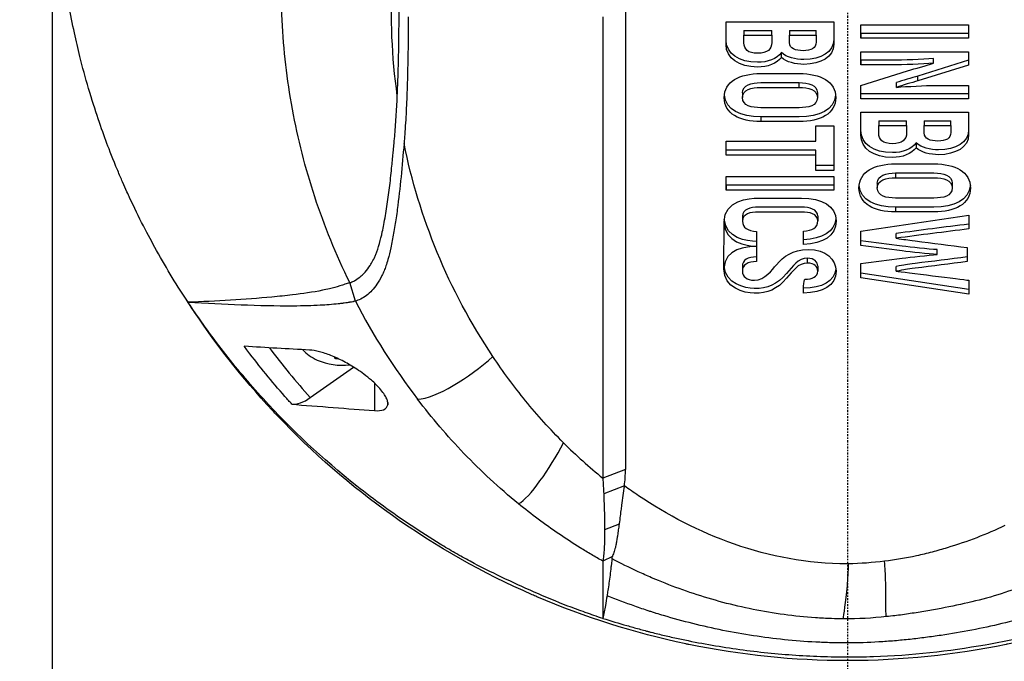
# Model space of a CAD drawing. Header units: millimetres. Extents: x 0 to 4378, y 0 to 2376.
# Tile 162 of 224: x 2192 to 2265, y 1208 to 1256. Entities that reach past the tile are written whole.
import ezdxf

# ---------------------------------------------------------------- set-up
doc = ezdxf.new("R2010")
doc.units = ezdxf.units.MM
doc.header["$LTSCALE"] = 0.2
doc.linetypes.add('CENTER2', pattern=[1.125, 0.75, -0.125, 0.125, -0.125])
doc.layers.add('02_Center Line', color=1, linetype='CENTER2')
doc.styles.add('Rainbow-5.0 Style', font='malgunsl.ttf')
doc.dimstyles.new('Rainbow-5.0 Style', dxfattribs={"dimtxt": 4, "dimasz": 2.5, "dimexe": 1, "dimexo": 1, "dimgap": 1, "dimtad": 1, "dimdsep": 46, "dimtxsty": 'Rainbow-5.0 Style', "dimcen": 0, "dimclrd": 251, "dimclre": 251, "dimclrt": 7, "dimazin": 3, "dimtp": 0.1, "dimtm": 0.1, "dimtfac": 0.61, "dimtmove": 0, "dimatfit": 3, "dimfxl": 1, "dimlwd": -1, "dimlwe": -1, "dimarcsym": 1})

# ---------------------------------------------------------------- blocks, each defined once
blk = doc.blocks.new('Blk$A01R1-4W24F')
for p, q in [((-59, 683.9), (-59, 535.5)), ((-18.145, 596.109), (-18.145, 561.895)), ((-9.002, 595.738), (-1.001, 595.738)), ((0.999, 594.524), (0.999, 595.518)), ((0.999, 595.518), (8.999, 595.518)), ((8.999, 595.518), (8.999, 594.524)), ((-7.676, 595.098), (-7.676, 594.744)), ((-7.676, 595.098), (-5.607, 595.098)), ((-7.676, 594.744), (-5.607, 594.744)), ((-5.607, 594.744), (-5.607, 595.098)), ((-4.293, 595.098), (-4.293, 594.744)), ((-4.293, 595.098), (-2.327, 595.098)), ((-4.293, 594.744), (-2.327, 594.744)), ((-2.327, 594.744), (-2.327, 595.098)), ((8.999, 594.878), (0.999, 594.878)), ((0.999, 594.878), (0.999, 594.524)), ((-5.607, 594.548), (-5.607, 594.195)), ((-2.327, 594.589), (-2.327, 594.235)), ((8.999, 594.524), (0.999, 594.524)), ((-4.898, 593.103), (-4.898, 593.457)), ((0.999, 592.544), (0.999, 593.522)), ((0.999, 593.522), (8.999, 593.522)), ((8.999, 593.522), (8.999, 592.536)), ((0.999, 592.898), (0.999, 592.544)), ((8.999, 592.89), (5.239, 591.71)), ((6.393, 592.665), (6.393, 593.019)), ((0.999, 591.025), (4.473, 592.116)), ((8.999, 592.536), (5.239, 591.356)), ((-3.573, 590.878), (-3.573, 591.231)), ((3.639, 590.879), (3.639, 591.233)), ((5.239, 591.356), (5.239, 591.71)), ((-41.464, 590.993), (-41.464, 590.992)), ((-41.459, 590.96), (-41.459, 590.96)), ((-7.779, 590.472), (-7.779, 590.118)), ((-2.224, 590.472), (-2.224, 590.118)), ((0.999, 590.039), (0.999, 591.025)), ((8.999, 590.392), (0.999, 590.392)), ((0.999, 590.039), (0.999, 590.392)), ((8.999, 591.017), (8.999, 590.039)), ((8.999, 590.039), (0.999, 590.039)), ((0.999, 589.037), (8.999, 589.036)), ((-6.43, 588.693), (-6.43, 588.34)), ((2.325, 588.396), (2.325, 588.042)), ((2.325, 588.396), (4.393, 588.396)), ((4.393, 588.042), (4.393, 588.396)), ((5.708, 588.396), (5.708, 588.042)), ((5.708, 588.396), (7.673, 588.396)), ((7.673, 588.042), (7.673, 588.396)), ((-2.338, 588.019), (-1.001, 588.019)), ((-2.338, 586.879), (-2.338, 588.019)), ((-1.001, 588.019), (-1.001, 584.721)), ((2.325, 588.042), (4.393, 588.042)), ((4.393, 587.846), (4.393, 587.493)), ((5.708, 588.042), (7.673, 588.042)), ((7.673, 587.887), (7.673, 587.533)), ((-9.002, 586.879), (-2.338, 586.879)), ((-9.002, 585.861), (-9.002, 586.879)), ((-2.338, 586.879), (-2.338, 587.233)), ((5.102, 586.755), (5.102, 586.402)), ((-2.338, 586.214), (-9.002, 586.214)), ((-9.002, 585.861), (-9.002, 586.214)), ((-2.338, 585.861), (-2.338, 586.214)), ((-2.338, 585.861), (-9.002, 585.861)), ((-2.338, 584.721), (-2.338, 585.861)), ((-1.001, 585.075), (-2.338, 585.075)), ((-2.338, 584.721), (-2.338, 585.075)), ((-1.001, 584.721), (-2.338, 584.721)), ((3.57, 584.53), (3.57, 584.176)), ((-9.002, 584.259), (-1.001, 584.259)), ((-9.002, 583.265), (-9.002, 584.259)), ((-1.001, 584.259), (-1.001, 583.265)), ((-1.001, 583.618), (-9.002, 583.618)), ((-9.002, 583.618), (-9.002, 583.265)), ((-1.001, 583.265), (-9.002, 583.265)), ((2.222, 583.77), (2.222, 583.417)), ((7.776, 583.77), (7.776, 583.417)), ((3.57, 581.992), (3.57, 581.639)), ((-9.161, 577.433), (-9.139, 580.904)), ((-7.779, 581.316), (-7.779, 580.962)), ((-2.201, 581.324), (-2.201, 580.97)), ((0.992, 580.201), (9.006, 581.409)), ((9.006, 581.409), (9.006, 580.381)), ((-6.739, 580.194), (-6.739, 579.083)), ((-3.264, 579.223), (-3.264, 580.217)), ((0.992, 579.14), (0.992, 580.201)), ((-3.264, 579.223), (-3.264, 579.576)), ((0.992, 579.14), (0.992, 579.494)), ((3.623, 579.685), (3.623, 580.038)), ((-6.739, 579.083), (-6.739, 579.068)), ((-6.739, 579.068), (-6.739, 577.95)), ((6.67, 578.487), (6.67, 578.841)), ((8.891, 578.997), (8.891, 577.953)), ((-2.956, 577.845), (-2.956, 578.198)), ((-7.79, 577.6), (-7.79, 577.247)), ((-2.201, 577.608), (-2.201, 577.255)), ((0.992, 576.75), (0.992, 577.81)), ((3.623, 577.233), (3.623, 577.587)), ((9.006, 575.895), (0.992, 577.103)), ((0.992, 576.75), (0.992, 577.103)), ((9.006, 575.541), (0.992, 576.75)), ((9.006, 576.569), (9.006, 575.541)), ((-36.509, 575.019), (-36.916, 576.394)), ((-48.916, 574.917), (-48.924, 574.939)), ((-39.853, 567.866), (-36.648, 570.133)), ((-35.096, 568.952), (-35.096, 566.901)), ((-34.105, 567.502), (-34.105, 567.337)), ((-16.474, 562.533), (-18.145, 561.895)), ((-16.549, 561.322), (-18.084, 560.729)), ((-32.995, 558.582), (-32.995, 558.582)), ((-16.939, 558.483), (-18.014, 558.05)), ((-17.436, 556.074), (-18.148, 555.741)), ((-25.896, 554.415), (-25.896, 554.415)), ((-17.763, 553.615), (-17.763, 553.615)), ((-13.763, 550), (-13.757, 550))]:
    blk.add_line(p, q)
for centre, radius, start, end in [((-37.5, 574.783), 4.52, 246.00135, 277.30956), ((0, 609.7), 59, 252.45191, 252.45206)]:
    blk.add_arc(centre, radius, start, end)
for centre, major_axis, ratio, start_param, end_param in [((24.582, 558.395), (33.547, -19.792), 0.183957, 3.24645, 3.249702), ((28.277, 605.003), (67.387, 24), 0.819109, 3.252927, 3.398786), ((-19.389, 589.073), (-24.656, 32.289), 0.721475, 1.562316, 1.680182), ((-37.5, 572.718), (3.45, 0), 0.707107, 3.704223, 4.150483), ((-37.859, 574.817), (-0.432, -4.484), 0.095467, 0.462297, 0.502333), ((-37.696, 573.767), (4.203, -0.81), 0.700633, 4.761803, 4.829169), ((-39.849, 569.997), (-1.8, -2.473), 0.494925, 0.295552, 0.971451), ((169.397, 844.179), (184.404, 284.56), 0.329505, 3.072186, 3.106934), ((-28.126, 562.67), (11.636, -0.777), 0.815749, 6.222816, 6.350482), ((-7.503, 637.632), (-10.364, 81.92), 0.526516, 3.075729, 3.077525)]:
    blk.add_ellipse(centre, major_axis=major_axis, ratio=ratio, start_param=start_param, end_param=end_param)
for points, knots in [([(-48.924, 574.939), (-49.7, 576.11), (-50.489, 577.39), (-51.266, 578.783), (-51.892, 579.906), (-52.574, 581.214), (-53.269, 582.717), (-53.351, 582.895), (-53.529, 583.278), (-53.786, 583.87), (-53.893, 584.115), (-54.014, 584.395), (-54.146, 584.712), (-54.49, 585.536), (-54.749, 586.208), (-54.942, 586.724), (-55.339, 587.783), (-55.814, 589.137), (-56.302, 590.794), (-56.537, 591.591), (-56.752, 592.387), (-56.95, 593.179), (-57.094, 593.758), (-57.229, 594.336), (-57.354, 594.912), (-57.654, 596.291), (-57.902, 597.676), (-58.101, 599.065), (-58.173, 599.566), (-58.251, 600.162), (-58.329, 600.851), (-58.421, 601.668), (-58.474, 602.284), (-58.507, 602.697), (-58.528, 602.958), (-58.541, 603.139), (-58.549, 603.238), (-58.599, 603.935), (-58.636, 604.632), (-58.661, 605.33), (-58.695, 606.266), (-58.699, 606.964), (-58.699, 607.422), (-58.699, 607.444), (-58.699, 607.466), (-58.699, 607.488), (-58.698, 608.859), (-58.65, 610.221), (-58.553, 611.604), (-58.537, 611.831), (-58.519, 612.055), (-58.501, 612.276), (-58.395, 613.565), (-58.256, 614.738), (-58.108, 615.773), (-58.068, 616.047), (-58, 616.514), (-57.89, 617.17), (-57.855, 617.377), (-57.816, 617.603), (-57.772, 617.848), (-57.616, 618.712), (-57.473, 619.401), (-57.36, 619.916), (-57.029, 621.44), (-56.667, 622.808), (-56.308, 624.027), (-56.09, 624.764), (-55.843, 625.552), (-55.558, 626.392), (-55.372, 626.94), (-55.17, 627.508), (-54.949, 628.098), (-54.696, 628.774), (-54.431, 629.446), (-54.153, 630.114), (-53.874, 630.783), (-53.582, 631.449), (-53.276, 632.113), (-53.091, 632.514), (-52.909, 632.899), (-52.729, 633.265), (-52.205, 634.341), (-51.712, 635.268), (-51.275, 636.051), (-50.584, 637.291), (-49.809, 638.574), (-48.936, 639.894)], [-1, -1, -1, -1, -0.9375, -0.9375, -0.9375, -0.875, -0.875, -0.875, -0.8528979, -0.8528979, -0.8528979, -0.84375, -0.84375, -0.84375, -0.8125, -0.8125, -0.8125, -0.75, -0.75, -0.75, -0.7138981, -0.7138981, -0.7138981, -0.6875, -0.6875, -0.6875, -0.625, -0.625, -0.625, -0.5982143, -0.5982143, -0.5982143, -0.5763525, -0.5763525, -0.5763525, -0.5625, -0.5625, -0.5625, -0.53125, -0.53125, -0.53125, -0.5, -0.5, -0.5, -0.4990096, -0.4990096, -0.4990096, -0.4375, -0.4375, -0.4375, -0.4283694, -0.4283694, -0.4283694, -0.375, -0.375, -0.375, -0.3512462, -0.3512462, -0.3512462, -0.34375, -0.34375, -0.34375, -0.3125, -0.3125, -0.3125, -0.25, -0.25, -0.25, -0.2121786, -0.2121786, -0.2121786, -0.1875, -0.1875, -0.1875, -0.15625, -0.15625, -0.15625, -0.125, -0.125, -0.125, -0.1091039, -0.1091039, -0.1091039, -0.0625, -0.0625, -0.0625, 0, 0, 0, 0]), ([(-36.916, 576.394), (-37.945, 578.477), (-38.81, 580.601), (-39.518, 582.75), (-40.226, 584.899), (-40.777, 587.074), (-41.178, 589.263), (-41.579, 591.452), (-41.831, 593.653), (-41.94, 595.86), (-41.994, 596.964), (-42.014, 598.06), (-41.997, 599.169), (-41.981, 600.277), (-41.929, 601.396), (-41.845, 602.477), (-41.762, 603.557), (-41.647, 604.599), (-41.499, 605.645), (-41.217, 607.638), (-40.812, 609.646), (-40.28, 611.624), (-39.874, 613.132), (-39.393, 614.632), (-38.835, 616.117), (-38.277, 617.602), (-37.641, 619.072), (-36.925, 620.523)], [0, 0, 0, 0, 0.1448174, 0.1448174, 0.1448174, 0.2896349, 0.2896349, 0.2896349, 0.4344523, 0.4344523, 0.4344523, 0.506861, 0.506861, 0.506861, 0.5792697, 0.5792697, 0.5792697, 0.6516784, 0.6516784, 0.6516784, 0.7896349, 0.7896349, 0.7896349, 0.8948175, 0.8948175, 0.8948175, 1, 1, 1, 1]), ([(-33.397, 590.241), (-33.799, 593.145), (-33.921, 596.068), (-33.786, 598.976), (-33.715, 600.505), (-33.571, 602.035), (-33.349, 603.56)], [0, 0, 0, 0, 0.6554797, 0.6554797, 0.6554797, 0.9999911, 0.9999911, 0.9999911, 0.9999911]), ([(-33.397, 590.241), (-33.385, 590.512), (-33.374, 590.782), (-33.355, 591.304), (-33.345, 591.577), (-33.32, 592.406), (-33.306, 592.947), (-33.275, 594.57), (-33.265, 595.653), (-33.265, 596.735)], [0.000001, 0.000001, 0.000001, 0.000001, 0.1148104, 0.1148104, 0.2214345, 0.2214345, 0.4221153, 0.4221153, 0.823475, 0.823475, 0.823475, 0.823475]), ([(-16.474, 596.755), (-16.474, 591.051), (-16.474, 585.348), (-16.474, 573.941), (-16.474, 568.237), (-16.474, 562.533)], [0.000001, 0.000001, 0.000001, 0.000001, 2.419796, 2.419796, 4.839592, 4.839592, 4.839592, 4.839592]), ([(-32.586, 596.108), (-32.587, 594.541), (-32.606, 592.974), (-32.663, 591.015), (-32.676, 590.624), (-32.716, 589.6), (-32.742, 589.052), (-32.792, 588.176), (-32.81, 587.883), (-32.841, 587.433), (-32.852, 587.289), (-32.873, 587.002), (-32.884, 586.856), (-32.897, 586.709)], [-1.142804, -1.142804, -1.142804, -1.142804, -0.592912, -0.592912, -0.45543, -0.45543, -0.23364, -0.23364, -0.121763, -0.121763, -0.062324, -0.062324, -0.00003, -0.00003, -0.00003, -0.00003]), ([(-4.898, 593.457), (-5.237, 592.978), (-5.929, 592.738), (-6.659, 592.738), (-8.061, 592.738), (-9.002, 593.39), (-9.002, 594.387), (-9.002, 594.837), (-9.002, 595.288), (-9.002, 595.738)], [0, 0, 0, 0, 0.2565884, 0.2565884, 0.2565884, 0.7259063, 0.7259063, 0.7259063, 0.9431712, 0.9431712, 0.9431712, 0.9431712]), ([(-4.898, 593.103), (-5.237, 592.625), (-5.929, 592.384), (-6.659, 592.384), (-8.061, 592.384), (-9.002, 593.036), (-9.002, 594.033), (-9.002, 594.601), (-9.002, 595.17), (-9.002, 595.738)], [0, 0, 0, 0, 0.256588, 0.256588, 0.256588, 0.725906, 0.725906, 0.725906, 1, 1, 1, 1]), ([(-1.001, 595.738), (-1.001, 595.304), (-1.001, 594.869), (-1.001, 594.435), (-1.001, 593.491), (-1.964, 592.94), (-3.23, 592.94), (-3.842, 592.94), (-4.508, 593.101), (-4.898, 593.457)], [0.0614547, 0.0614547, 0.0614547, 0.0614547, 0.2879923, 0.2879923, 0.2879923, 0.7599082, 0.7599082, 0.7599082, 1, 1, 1, 1]), ([(-1.001, 595.738), (-1.001, 595.186), (-1.001, 594.634), (-1.001, 594.081), (-1.001, 593.138), (-1.964, 592.586), (-3.23, 592.586), (-3.842, 592.586), (-4.508, 592.747), (-4.898, 593.103)], [0, 0, 0, 0, 0.287992, 0.287992, 0.287992, 0.759908, 0.759908, 0.759908, 1, 1, 1, 1]), ([(-5.607, 594.744), (-5.607, 594.561), (-5.607, 594.378), (-5.607, 594.195), (-5.607, 593.714), (-5.935, 593.403), (-6.659, 593.403), (-7.388, 593.403), (-7.676, 593.713), (-7.676, 594.187), (-7.676, 594.372), (-7.676, 594.558), (-7.676, 594.744)], [-1, -1, -1, -1, -0.857197, -0.857197, -0.857197, -0.498445, -0.498445, -0.498445, -0.144903, -0.144903, -0.144903, 0, 0, 0, 0]), ([(-2.327, 594.744), (-2.327, 594.574), (-2.327, 594.405), (-2.327, 594.235), (-2.327, 593.778), (-2.679, 593.596), (-3.287, 593.596), (-3.84, 593.596), (-4.293, 593.744), (-4.293, 594.203), (-4.293, 594.383), (-4.293, 594.564), (-4.293, 594.744)], [-1, -1, -1, -1, -0.85237, -0.85237, -0.85237, -0.505774, -0.505774, -0.505774, -0.157036, -0.157036, -0.157036, 0, 0, 0, 0]), ([(6.393, 593.019), (5.526, 592.949), (4.169, 592.898), (3.296, 592.898), (2.53, 592.898), (1.765, 592.898), (0.999, 592.898)], [0, 0, 0, 0, 0.574741, 0.574741, 0.574741, 1, 1, 1, 1]), ([(6.393, 592.665), (5.526, 592.595), (4.169, 592.544), (3.296, 592.544), (2.53, 592.544), (1.765, 592.544), (0.999, 592.544)], [0, 0, 0, 0, 0.574741, 0.574741, 0.574741, 1, 1, 1, 1]), ([(-6.43, 588.34), (-7.997, 588.34), (-9.139, 588.924), (-9.139, 591.314), (-8.007, 591.904), (-6.43, 591.904), (-5.478, 591.904), (-4.525, 591.904), (-3.573, 591.904)], [0, 0, 0, 0, 0.382465, 0.382465, 0.765737, 0.765737, 0.765737, 1, 1, 1, 1]), ([(-3.573, 591.904), (-1.995, 591.904), (-0.864, 591.314), (-0.864, 588.924), (-2.005, 588.34), (-3.573, 588.34), (-4.525, 588.34), (-5.478, 588.34), (-6.43, 588.34)], [0, 0, 0, 0, 0.383273, 0.383273, 0.76574, 0.76574, 0.76574, 1, 1, 1, 1]), ([(-7.779, 590.472), (-7.779, 591.071), (-7.105, 591.231), (-6.43, 591.231), (-5.478, 591.231), (-4.525, 591.231), (-3.573, 591.231)], [-0.6953384, -0.6953384, -0.6953384, -0.6953384, -0.3903152, -0.3903152, -0.3903152, 0, 0, 0, 0]), ([(-3.573, 591.231), (-2.898, 591.231), (-2.224, 591.07), (-2.224, 590.472), (-2.224, 590.472), (-2.224, 590.472), (-2.224, 590.472)], [-1, -1, -1, -1, -0.6949672, -0.6949672, -0.6949672, -0.6949651, -0.6949651, -0.6949651, -0.6949651]), ([(-6.43, 589.366), (-7.099, 589.366), (-7.779, 589.518), (-7.779, 590.118), (-7.779, 590.717), (-7.105, 590.878), (-6.43, 590.878), (-5.478, 590.878), (-4.525, 590.878), (-3.573, 590.878)], [-1, -1, -1, -1, -0.69534, -0.69534, -0.69534, -0.390315, -0.390315, -0.390315, 0, 0, 0, 0]), ([(-3.573, 590.878), (-2.898, 590.878), (-2.224, 590.717), (-2.224, 590.118), (-2.224, 589.518), (-2.904, 589.366), (-3.573, 589.366), (-4.525, 589.366), (-5.478, 589.366), (-6.43, 589.366)], [-1, -1, -1, -1, -0.694967, -0.694967, -0.694967, -0.3903, -0.3903, -0.3903, 0, 0, 0, 0]), ([(3.639, 590.879), (4.449, 590.952), (5.748, 591.017), (6.565, 591.017), (7.376, 591.017), (8.188, 591.017), (8.999, 591.017)], [0, 0, 0, 0, 0.546656, 0.546656, 0.546656, 1, 1, 1, 1]), ([(-36.916, 576.394), (-36.865, 576.407), (-36.814, 576.423), (-36.713, 576.464), (-36.661, 576.488), (-36.576, 576.532), (-36.541, 576.551), (-36.361, 576.658), (-36.216, 576.766), (-35.98, 576.976), (-35.884, 577.075), (-35.657, 577.331), (-35.529, 577.499), (-35.38, 577.729), (-35.347, 577.781), (-35.238, 577.964), (-35.166, 578.099), (-35.062, 578.319), (-35.027, 578.401), (-34.782, 578.998), (-34.636, 579.574), (-34.47, 580.339), (-34.434, 580.518), (-34.313, 581.138), (-34.235, 581.587), (-34.095, 582.5), (-34.033, 582.959), (-33.918, 583.903), (-33.865, 584.391), (-33.796, 585.073), (-33.777, 585.267), (-33.741, 585.634), (-33.724, 585.809), (-33.669, 586.395), (-33.639, 586.721), (-33.607, 587.06), (-33.595, 587.182), (-33.503, 588.195), (-33.437, 589.362), (-33.397, 590.241)], [-1.416337, -1.416337, -1.416337, -1.416337, -1.398932, -1.398932, -1.380652, -1.380652, -1.367794, -1.367794, -1.313038, -1.313038, -1.272781, -1.272781, -1.213268, -1.213268, -1.196077, -1.196077, -1.154545, -1.154545, -1.130465, -1.130465, -0.980623, -0.980623, -0.935487, -0.935487, -0.825371, -0.825371, -0.71547, -0.71547, -0.6014, -0.6014, -0.556109, -0.556109, -0.516092, -0.516092, -0.424444, -0.424444, -0.373187, -0.373187, 0, 0, 0, 0]), ([(-0.873, 590.295), (-0.98, 589.22), (-2.084, 588.693), (-3.573, 588.693), (-4.525, 588.693), (-5.478, 588.693), (-6.43, 588.693)], [0.4025896, 0.4025896, 0.4025896, 0.4025896, 0.76574, 0.76574, 0.76574, 1, 1, 1, 1]), ([(5.102, 586.402), (4.763, 585.923), (4.072, 585.683), (3.342, 585.683), (1.939, 585.683), (0.999, 586.335), (0.999, 587.331), (0.999, 587.9), (0.999, 588.468), (0.999, 589.037)], [0, 0, 0, 0, 0.256607, 0.256607, 0.256607, 0.725911, 0.725911, 0.725911, 1, 1, 1, 1]), ([(5.102, 586.755), (4.763, 586.277), (4.072, 586.036), (3.342, 586.036), (1.939, 586.036), (0.999, 586.688), (0.999, 587.685), (0.999, 588.135), (0.999, 588.586), (0.999, 589.037)], [0, 0, 0, 0, 0.2566068, 0.2566068, 0.2566068, 0.7259114, 0.7259114, 0.7259114, 0.9431722, 0.9431722, 0.9431722, 0.9431722]), ([(8.999, 589.036), (8.999, 588.484), (8.999, 587.932), (8.999, 587.38), (8.999, 586.436), (8.036, 585.885), (6.77, 585.885), (6.159, 585.885), (5.493, 586.045), (5.102, 586.402)], [0, 0, 0, 0, 0.287994, 0.287994, 0.287994, 0.759913, 0.759913, 0.759913, 1, 1, 1, 1]), ([(8.999, 589.036), (8.999, 588.602), (8.999, 588.168), (8.999, 587.733), (8.999, 586.79), (8.036, 586.238), (6.77, 586.238), (6.159, 586.238), (5.493, 586.399), (5.102, 586.755)], [0.0614551, 0.0614551, 0.0614551, 0.0614551, 0.2879943, 0.2879943, 0.2879943, 0.7599134, 0.7599134, 0.7599134, 1, 1, 1, 1]), ([(4.393, 588.042), (4.393, 587.859), (4.393, 587.676), (4.393, 587.493), (4.393, 587.013), (4.065, 586.701), (3.342, 586.701), (2.613, 586.701), (2.325, 587.012), (2.325, 587.485), (2.325, 587.671), (2.325, 587.857), (2.325, 588.042)], [-1, -1, -1, -1, -0.857225, -0.857225, -0.857225, -0.498438, -0.498438, -0.498438, -0.144876, -0.144876, -0.144876, 0, 0, 0, 0]), ([(7.673, 588.042), (7.673, 587.873), (7.673, 587.703), (7.673, 587.533), (7.673, 587.076), (7.321, 586.895), (6.713, 586.895), (6.16, 586.895), (5.708, 587.042), (5.708, 587.501), (5.708, 587.681), (5.708, 587.862), (5.708, 588.042)], [-1, -1, -1, -1, -0.852363, -0.852363, -0.852363, -0.505729, -0.505729, -0.505729, -0.157013, -0.157013, -0.157013, 0, 0, 0, 0]), ([(-32.897, 586.709), (-33.037, 585.052), (-33.187, 583.414), (-33.425, 581.615), (-33.454, 581.406), (-33.54, 580.818), (-33.601, 580.438), (-33.7, 579.872), (-33.733, 579.691), (-33.802, 579.332), (-33.838, 579.154), (-33.94, 578.684), (-34.009, 578.396), (-34.137, 577.95), (-34.187, 577.79), (-34.285, 577.51), (-34.331, 577.39), (-34.429, 577.152), (-34.481, 577.034), (-34.649, 576.69), (-34.774, 576.472), (-35.137, 575.941), (-35.396, 575.655), (-35.95, 575.24), (-36.29, 575.079), (-36.509, 575.019)], [0, 0, 0, 0, 0.704884, 0.704884, 0.798881, 0.798881, 0.96881, 0.96881, 1.049234, 1.049234, 1.129494, 1.129494, 1.263271, 1.263271, 1.33961, 1.33961, 1.39992, 1.39992, 1.461242, 1.461242, 1.58275, 1.58275, 1.779675, 1.779675, 1.957146, 1.957146, 1.957146, 1.957146]), ([(-26.3, 570.905), (-27.97, 573.396), (-29.343, 575.985), (-30.435, 578.632), (-31.527, 581.278), (-32.34, 583.981), (-32.897, 586.709)], [0, 0, 0, 0, 0.5000002, 0.5000002, 0.5000002, 0.9999945, 0.9999945, 0.9999945, 0.9999945]), ([(3.57, 581.639), (2.003, 581.639), (0.862, 582.223), (0.862, 584.613), (1.993, 585.203), (3.57, 585.202), (4.523, 585.202), (5.475, 585.202), (6.428, 585.202)], [0, 0, 0, 0, 0.38247, 0.38247, 0.765736, 0.765736, 0.765736, 1, 1, 1, 1]), ([(6.428, 585.202), (8.005, 585.202), (9.136, 584.613), (9.136, 582.222), (7.995, 581.639), (6.428, 581.639), (5.475, 581.639), (4.523, 581.639), (3.57, 581.639)], [0, 0, 0, 0, 0.383267, 0.383267, 0.765738, 0.765738, 0.765738, 1, 1, 1, 1]), ([(3.57, 584.53), (4.523, 584.53), (5.475, 584.53), (6.428, 584.53), (7.102, 584.53), (7.776, 584.369), (7.776, 583.77), (7.776, 583.77), (7.776, 583.77), (7.776, 583.77)], [-1, -1, -1, -1, -0.6096919, -0.6096919, -0.6096919, -0.3046671, -0.3046671, -0.3046671, -0.304665, -0.304665, -0.304665, -0.304665]), ([(6.428, 582.665), (5.475, 582.665), (4.523, 582.665), (3.57, 582.665), (2.901, 582.665), (2.222, 582.816), (2.222, 583.417), (2.222, 584.016), (2.896, 584.176), (3.57, 584.176)], [-1, -1, -1, -1, -0.609692, -0.609692, -0.609692, -0.305025, -0.305025, -0.305025, 0, 0, 0, 0]), ([(3.57, 584.176), (4.523, 584.176), (5.475, 584.176), (6.428, 584.176), (7.102, 584.176), (7.776, 584.015), (7.776, 583.417), (7.776, 582.816), (7.097, 582.665), (6.428, 582.665)], [-1, -1, -1, -1, -0.609692, -0.609692, -0.609692, -0.304667, -0.304667, -0.304667, 0, 0, 0, 0]), ([(9.128, 583.594), (9.02, 582.518), (7.916, 581.992), (6.428, 581.992), (5.475, 581.992), (4.523, 581.992), (3.57, 581.992)], [0.4025844, 0.4025844, 0.4025844, 0.4025844, 0.7657379, 0.7657379, 0.7657379, 1, 1, 1, 1]), ([(-9.139, 580.904), (-9.139, 580.904), (-9.139, 580.904), (-9.139, 580.904), (-9.139, 582.504), (-7.316, 582.659), (-6.601, 582.659), (-5.535, 582.659), (-4.468, 582.659), (-3.401, 582.659), (-1.88, 582.659), (-0.841, 582.109), (-0.841, 580.962), (-0.841, 579.857), (-1.778, 579.293), (-3.264, 579.223)], [0.2100652, 0.2100652, 0.2100652, 0.2100652, 0.2100658, 0.2100658, 0.2100658, 0.4258278, 0.4258278, 0.4258278, 0.5799191, 0.5799191, 0.5799191, 0.7937612, 0.7937612, 0.7937612, 1, 1, 1, 1]), ([(-2.201, 581.324), (-2.201, 581.324), (-2.201, 581.324), (-2.201, 581.324), (-2.201, 581.855), (-2.814, 581.987), (-3.401, 581.987), (-4.468, 581.987), (-5.535, 581.987), (-6.601, 581.987), (-7.201, 581.987), (-7.779, 581.842), (-7.779, 581.316)], [0.172561, 0.172561, 0.172561, 0.172561, 0.1725626, 0.1725626, 0.1725626, 0.3545798, 0.3545798, 0.3545798, 0.6489585, 0.6489585, 0.6489585, 0.8288884, 0.8288884, 0.8288884, 0.8288884]), ([(-3.264, 580.217), (-2.604, 580.262), (-2.201, 580.46), (-2.201, 580.97), (-2.201, 581.502), (-2.814, 581.633), (-3.401, 581.633), (-4.468, 581.633), (-5.535, 581.633), (-6.601, 581.633), (-7.201, 581.633), (-7.779, 581.488), (-7.779, 580.962), (-7.779, 580.459), (-7.404, 580.248), (-6.739, 580.194)], [0, 0, 0, 0, 0.172563, 0.172563, 0.172563, 0.35458, 0.35458, 0.35458, 0.648959, 0.648959, 0.648959, 0.82889, 0.82889, 0.82889, 1, 1, 1, 1]), ([(6.67, 578.841), (6.001, 578.882), (4.725, 579.015), (4.065, 579.103), (3.042, 579.239), (2.017, 579.365), (0.992, 579.494)], [0, 0, 0, 0, 0.457456, 0.457456, 0.457456, 1, 1, 1, 1]), ([(3.623, 579.685), (4.258, 579.591), (4.396, 579.572), (5.035, 579.49), (6.32, 579.326), (7.606, 579.162), (8.891, 578.997)], [0, 0, 0, 0, 0.268564, 0.268564, 0.268564, 1, 1, 1, 1]), ([(-6.739, 577.95), (-7.375, 577.942), (-7.79, 577.729), (-7.79, 577.247), (-7.79, 576.853), (-7.492, 576.576), (-6.899, 576.576), (-6.121, 576.576), (-5.574, 577.377), (-5.27, 577.715), (-4.712, 578.336), (-4.082, 578.855), (-2.921, 578.855), (-1.572, 578.855), (-0.841, 578.132), (-0.841, 577.255), (-0.841, 576.178), (-1.823, 575.63), (-3.264, 575.622)], [0, 0, 0, 0, 0.1058489, 0.1058489, 0.1058489, 0.2007526, 0.2007526, 0.2007526, 0.3511338, 0.3511338, 0.3511338, 0.5341831, 0.5341831, 0.5341831, 0.7564514, 0.7564514, 0.7564514, 1, 1, 1, 1]), ([(6.67, 578.487), (6.001, 578.529), (4.725, 578.661), (4.065, 578.749), (3.042, 578.885), (2.017, 579.011), (0.992, 579.14)], [0, 0, 0, 0, 0.457456, 0.457456, 0.457456, 1, 1, 1, 1]), ([(-2.956, 578.198), (-3.663, 578.216), (-4.065, 577.581), (-4.513, 577.069), (-5.229, 576.251), (-5.909, 575.936), (-6.91, 575.962), (-7.619, 575.98), (-9.034, 576.306), (-9.154, 577.583)], [0, 0, 0, 0, 0.1794766, 0.1794766, 0.1794766, 0.4042889, 0.4042889, 0.4042889, 0.6855488, 0.6855488, 0.6855488, 0.6855488]), ([(-2.201, 577.608), (-2.201, 577.608), (-2.201, 577.608), (-2.201, 577.608), (-2.201, 577.936), (-2.444, 578.198), (-2.956, 578.198)], [0.534934, 0.534934, 0.534934, 0.534934, 0.5349385, 0.5349385, 0.5349385, 1, 1, 1, 1]), ([(0.992, 577.81), (2.017, 577.939), (3.042, 578.065), (4.065, 578.201), (4.737, 578.291), (5.993, 578.42), (6.67, 578.487)], [0, 0, 0, 0, 0.542175, 0.542175, 0.542175, 1, 1, 1, 1]), ([(8.891, 578.306), (7.606, 578.142), (6.32, 577.978), (5.035, 577.814), (4.39, 577.731), (4.255, 577.711), (3.623, 577.587)], [0, 0, 0, 0, 0.729968, 0.729968, 0.729968, 1, 1, 1, 1]), ([(8.891, 577.953), (7.606, 577.789), (6.32, 577.624), (5.035, 577.46), (4.39, 577.378), (4.255, 577.357), (3.623, 577.233)], [0, 0, 0, 0, 0.729968, 0.729968, 0.729968, 1, 1, 1, 1]), ([(-2.956, 577.845), (-3.663, 577.863), (-4.065, 577.228), (-4.513, 576.716), (-5.229, 575.897), (-5.909, 575.582), (-6.91, 575.608), (-7.65, 575.627), (-9.162, 575.982), (-9.162, 577.406)], [0, 0, 0, 0, 0.1794766, 0.1794766, 0.1794766, 0.4042889, 0.4042889, 0.4042889, 0.6981088, 0.6981088, 0.6981088, 0.6981088]), ([(-3.15, 576.641), (-2.598, 576.647), (-2.201, 576.821), (-2.201, 577.255), (-2.201, 577.582), (-2.444, 577.845), (-2.956, 577.845)], [0, 0, 0, 0, 0.534939, 0.534939, 0.534939, 1, 1, 1, 1]), ([(-36.916, 576.394), (-37.044, 576.353), (-37.172, 576.31), (-37.41, 576.231), (-37.527, 576.191), (-37.911, 576.072), (-38.163, 576.004), (-38.602, 575.899), (-38.778, 575.86), (-39.67, 575.68), (-40.419, 575.575), (-41.676, 575.425), (-42.184, 575.372), (-44.705, 575.135), (-46.831, 575.019), (-48.924, 574.939)], [-2.328232, -2.328232, -2.328232, -2.328232, -2.236921, -2.236921, -2.146631, -2.146631, -1.979175, -1.979175, -1.86867, -1.86867, -1.427637, -1.427637, -1.135586, -1.135586, -0.000019, -0.000019, -0.000019, -0.000019]), ([(-36.509, 575.019), (-36.554, 575.008), (-36.647, 574.989), (-36.68, 574.982), (-36.685, 574.981), (-36.771, 574.963), (-36.842, 574.951), (-36.923, 574.937), (-36.944, 574.933), (-37.017, 574.921), (-37.069, 574.913), (-37.189, 574.895), (-37.259, 574.885), (-37.427, 574.863), (-37.521, 574.851), (-37.671, 574.833), (-37.725, 574.827), (-38.221, 574.772), (-38.667, 574.737), (-39.428, 574.697), (-39.734, 574.685), (-40.402, 574.666), (-40.778, 574.661), (-42.379, 574.651), (-43.711, 574.682), (-46.265, 574.775), (-47.571, 574.839), (-48.916, 574.917)], [-2.292528, -2.292528, -2.292528, -2.292528, -2.286102, -2.286102, -2.268778, -2.268778, -2.21392, -2.21392, -2.200352, -2.200352, -2.166284, -2.166284, -2.122718, -2.122718, -2.066862, -2.066862, -2.035032, -2.035032, -1.780722, -1.780722, -1.611184, -1.611184, -1.416336, -1.416336, -0.709611, -0.709611, -0.000052, -0.000052, -0.000052, -0.000052]), ([(-18.15, 551.483), (-18.369, 551.551), (-18.588, 551.628), (-18.805, 551.705), (-18.914, 551.743), (-19.023, 551.782), (-19.131, 551.82), (-19.239, 551.858), (-19.347, 551.895), (-19.455, 551.933), (-19.886, 552.085), (-20.313, 552.243), (-20.737, 552.407), (-21.585, 552.733), (-22.419, 553.08), (-23.238, 553.439), (-24.058, 553.799), (-24.864, 554.168), (-25.655, 554.547), (-26.446, 554.927), (-27.223, 555.318), (-27.985, 555.725), (-28.366, 555.928), (-28.743, 556.136), (-29.116, 556.348), (-29.303, 556.454), (-29.488, 556.564), (-29.672, 556.673), (-29.857, 556.783), (-30.04, 556.893), (-30.222, 557.004), (-30.952, 557.448), (-31.668, 557.904), (-32.368, 558.37), (-33.768, 559.304), (-35.109, 560.28), (-36.39, 561.295), (-38.951, 563.323), (-41.271, 565.502), (-43.353, 567.788), (-44.394, 568.931), (-45.376, 570.1), (-46.302, 571.291), (-47.228, 572.482), (-48.099, 573.699), (-48.916, 574.917)], [0, 0, 0, 0, 0.015625, 0.015625, 0.015625, 0.023438, 0.023438, 0.023438, 0.03125, 0.03125, 0.03125, 0.0625, 0.0625, 0.0625, 0.125, 0.125, 0.125, 0.1875, 0.1875, 0.1875, 0.25, 0.25, 0.25, 0.28125, 0.28125, 0.28125, 0.296875, 0.296875, 0.296875, 0.3125, 0.3125, 0.3125, 0.375, 0.375, 0.375, 0.5, 0.5, 0.5, 0.75, 0.75, 0.75, 0.875, 0.875, 0.875, 1, 1, 1, 1]), ([(48.732, 574.64), (46.901, 571.864), (44.857, 569.267), (42.603, 566.853), (42.512, 566.756), (42.421, 566.659), (42.329, 566.562), (39.71, 563.796), (36.772, 561.245), (33.652, 559.039), (33.555, 558.97), (33.458, 558.902), (33.36, 558.834), (30.198, 556.627), (26.847, 554.753), (23.308, 553.21), (23.233, 553.178), (23.158, 553.145), (23.082, 553.113), (19.489, 551.566), (15.699, 550.371), (11.886, 549.579), (11.854, 549.572), (11.822, 549.565), (11.79, 549.559), (7.944, 548.766), (4.031, 548.36), (0.049, 548.357), (0.024, 548.357), (0, 548.357), (-0.025, 548.357), (-3.983, 548.359), (-7.892, 548.758), (-11.753, 549.551), (-11.832, 549.567), (-11.91, 549.584), (-11.989, 549.6), (-15.793, 550.398), (-19.507, 551.577), (-23.036, 553.093), (-23.155, 553.144), (-23.273, 553.195), (-23.39, 553.247), (-27.014, 554.832), (-30.499, 556.799), (-33.762, 559.117), (-36.859, 561.318), (-39.701, 563.79), (-42.288, 566.518), (-42.412, 566.649), (-42.535, 566.78), (-42.658, 566.912), (-44.898, 569.318), (-46.96, 571.949), (-48.779, 574.713)], [0.1952757, 0.1952757, 0.1952757, 0.1952757, 0.2478794, 0.2478794, 0.2478794, 0.25, 0.25, 0.25, 0.3106171, 0.3106171, 0.3106171, 0.3125, 0.3125, 0.3125, 0.3737034, 0.3737034, 0.3737034, 0.375, 0.375, 0.375, 0.4369794, 0.4369794, 0.4369794, 0.4375, 0.4375, 0.4375, 0.5, 0.5, 0.5, 0.5003876, 0.5003876, 0.5003876, 0.5625, 0.5625, 0.5625, 0.5637682, 0.5637682, 0.5637682, 0.625, 0.625, 0.625, 0.6270506, 0.6270506, 0.6270506, 0.6901228, 0.6901228, 0.6901228, 0.75, 0.75, 0.75, 0.7528673, 0.7528673, 0.7528673, 0.8051833, 0.8051833, 0.8051833, 0.8051833]), ([(-41.214, 567.372), (-41.389, 567.564), (-41.562, 567.758), (-41.734, 567.952), (-42.706, 569.053), (-43.624, 570.178), (-44.491, 571.323), (-44.579, 571.438), (-44.666, 571.554), (-44.752, 571.67)], [0, 0, 0, 0, 0.000971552, 0.000971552, 0.000971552, 0.006478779, 0.006478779, 0.006478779, 0.007034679, 0.007034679, 0.007034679, 0.007034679]), ([(-39.904, 571.388), (-40.719, 571.434), (-41.512, 571.479), (-43.124, 571.572), (-43.953, 571.622), (-44.752, 571.67)], [0.000001, 0.000001, 0.000001, 0.000001, 0.4349359, 0.4349359, 0.8581097, 0.8581097, 0.8581097, 0.8581097]), ([(-36.41, 569.979), (-36.727, 570.189), (-37.05, 570.379), (-37.69, 570.716), (-38.011, 570.865), (-38.617, 571.106), (-38.904, 571.2), (-39.436, 571.335), (-39.684, 571.376), (-39.904, 571.388)], [-0.4713906, -0.4713906, -0.4713906, -0.4713906, -0.3552717, -0.3552717, -0.2348479, -0.2348479, -0.1171972, -0.1171972, 0, 0, 0, 0]), ([(-21.065, 564.518), (-22.074, 565.522), (-23.01, 566.563), (-23.88, 567.63), (-24.75, 568.698), (-25.554, 569.792), (-26.3, 570.905)], [0, 0, 0, 0, 0.5, 0.5, 0.5, 1, 1, 1, 1]), ([(-34.105, 567.337), (-34.095, 567.409), (-34.099, 567.491), (-34.138, 567.663), (-34.169, 567.751), (-34.261, 567.946), (-34.323, 568.051), (-34.483, 568.285), (-34.585, 568.414), (-34.878, 568.747), (-35.086, 568.951), (-35.492, 569.306), (-35.678, 569.456), (-36.047, 569.733), (-36.228, 569.859), (-36.41, 569.979)], [0.000001, 0.000001, 0.000001, 0.000001, 0.0601566, 0.0601566, 0.1139936, 0.1139936, 0.1696633, 0.1696633, 0.2316702, 0.2316702, 0.3255714, 0.3255714, 0.3976261, 0.3976261, 0.463731, 0.463731, 0.463731, 0.463731]), ([(-24.402, 559.989), (-25.857, 561.175), (-27.203, 562.426), (-28.448, 563.726), (-29.693, 565.025), (-30.838, 566.372), (-31.893, 567.752)], [-1, -1, -1, -1, -0.5, -0.5, -0.5, 0, 0, 0, 0]), ([(-41.214, 567.372), (-40.356, 567.305), (-39.15, 567.211), (-37.09, 567.052), (-36.113, 566.978), (-35.096, 566.901)], [0.000001, 0.000001, 0.000001, 0.000001, 0.4628328, 0.4628328, 0.9589294, 0.9589294, 0.9589294, 0.9589294]), ([(-35.096, 566.901), (-34.822, 566.88), (-34.589, 566.902), (-34.23, 567.046), (-34.129, 567.174), (-34.105, 567.337)], [-0.2620253, -0.2620253, -0.2620253, -0.2620253, -0.1363366, -0.1363366, 0, 0, 0, 0]), ([(-18.145, 561.895), (-18.133, 561.694), (-18.122, 561.497), (-18.102, 561.108), (-18.093, 560.917), (-18.084, 560.729)], [-0.1726595, -0.1726595, -0.1726595, -0.1726595, -0.0863353, -0.0863353, 0, 0, 0, 0]), ([(-16.549, 561.322), (-16.59, 561.091), (-16.631, 560.834), (-16.664, 560.599), (-16.697, 560.363), (-16.729, 560.119), (-16.76, 559.88), (-16.775, 559.76), (-16.79, 559.643), (-16.809, 559.487), (-16.829, 559.331), (-16.843, 559.218), (-16.857, 559.106), (-16.883, 558.9), (-16.909, 558.698), (-16.932, 558.527), (-16.934, 558.512), (-16.936, 558.497), (-16.938, 558.483)], [0, 0, 0, 0, 0.25, 0.25, 0.25, 0.5, 0.5, 0.5, 0.625, 0.625, 0.625, 0.75, 0.75, 0.75, 0.979805, 0.979805, 0.979805, 1, 1, 1, 1]), ([(0, 555.531), (-5.909, 555.524), (-11.29, 557.767), (-15.851, 560.826), (-16.203, 561.072), (-16.549, 561.322)], [-0.999449, -0.999449, -0.999449, -0.999449, -0.875, -0.875, -0.8643709, -0.8643709, -0.8643709, -0.8643709]), ([(-18.084, 560.729), (-18.073, 560.486), (-18.063, 560.248), (-18.046, 559.781), (-18.038, 559.551), (-18.026, 559.101), (-18.021, 558.882), (-18.015, 558.457), (-18.014, 558.25), (-18.014, 558.05)], [-0.4459231, -0.4459231, -0.4459231, -0.4459231, -0.3352187, -0.3352187, -0.2236271, -0.2236271, -0.1112915, -0.1112915, -0.0000001, -0.0000001, -0.0000001, -0.0000001]), ([(-18.148, 555.741), (-18.432, 555.897), (-18.713, 556.058), (-18.991, 556.222), (-19.27, 556.386), (-19.545, 556.552), (-19.817, 556.721), (-20.362, 557.058), (-20.895, 557.405), (-21.416, 557.76), (-22.458, 558.471), (-23.454, 559.216), (-24.402, 559.989)], [-1, -1, -1, -1, -0.875, -0.875, -0.875, -0.75, -0.75, -0.75, -0.5, -0.5, -0.5, 0, 0, 0, 0]), ([(-16.938, 558.483), (-16.959, 558.336), (-16.979, 558.192), (-17.019, 557.912), (-17.039, 557.776), (-17.071, 557.558), (-17.083, 557.472), (-17.113, 557.276), (-17.13, 557.171), (-17.168, 556.96), (-17.19, 556.854), (-17.252, 556.615), (-17.296, 556.486), (-17.357, 556.315), (-17.377, 556.262), (-17.402, 556.188), (-17.41, 556.164), (-17.421, 556.129), (-17.424, 556.118), (-17.429, 556.101), (-17.43, 556.096), (-17.434, 556.085), (-17.435, 556.079), (-17.436, 556.074)], [-0.453956, -0.453956, -0.453956, -0.453956, -0.392403, -0.392403, -0.3312092, -0.3312092, -0.2908556, -0.2908556, -0.2363639, -0.2363639, -0.1747691, -0.1747691, -0.0852752, -0.0852752, -0.0422849, -0.0422849, -0.0211821, -0.0211821, -0.0107189, -0.0107189, -0.005508, -0.005508, -0.0000641, -0.0000641, -0.0000641, -0.0000641]), ([(11.677, 558.375), (11.015, 558.042), (10.314, 557.75), (9.597, 557.477), (8.881, 557.205), (8.15, 556.953), (7.404, 556.726), (7.037, 556.614), (6.666, 556.508), (6.291, 556.409)], [0, 0, 0, 0, 0.40122, 0.40122, 0.40122, 0.80244, 0.80244, 0.80244, 1, 1, 1, 1]), ([(-18.014, 558.05), (-18.014, 557.549), (-18.022, 557.15), (-18.035, 556.837), (-18.037, 556.79), (-18.04, 556.745), (-18.042, 556.702), (-18.052, 556.496), (-18.068, 556.312), (-18.087, 556.154), (-18.105, 556.002), (-18.129, 555.855), (-18.148, 555.741)], [-1, -1, -1, -1, -0.5653341, -0.5653341, -0.5653341, -0.5, -0.5, -0.5, -0.25, -0.25, -0.25, 0, 0, 0, 0]), ([(-17.462, 555.912), (-17.463, 555.938), (-17.46, 555.964), (-17.45, 556.019), (-17.444, 556.046), (-17.436, 556.074)], [-0.06661413, -0.06661413, -0.06661413, -0.06661413, -0.03088018, -0.03088018, -0.00000734, -0.00000734, -0.00000734, -0.00000734]), ([(6.291, 556.409), (5.905, 556.308), (5.515, 556.214), (5.121, 556.128), (4.345, 555.958), (3.555, 555.817), (2.753, 555.73)], [0, 0, 0, 0, 0.336695, 0.336695, 0.336695, 1, 1, 1, 1]), ([(-18.148, 555.741), (-18.148, 555.711), (-18.148, 555.681), (-18.148, 555.652), (-18.147, 555.624), (-18.147, 555.595), (-18.147, 555.568), (-18.147, 555.512), (-18.147, 555.459), (-18.147, 555.407), (-18.147, 555.303), (-18.147, 555.203), (-18.147, 555.102), (-18.147, 554.899), (-18.147, 554.696), (-18.146, 554.5), (-18.146, 554.109), (-18.145, 553.738), (-18.145, 553.383), (-18.144, 552.7), (-18.143, 552.077), (-18.15, 551.483)], [0, 0, 0, 0, 0.015912, 0.015912, 0.015912, 0.031824, 0.031824, 0.031824, 0.0636481, 0.0636481, 0.0636481, 0.1272961, 0.1272961, 0.1272961, 0.2545922, 0.2545922, 0.2545922, 0.5091845, 0.5091845, 0.5091845, 1, 1, 1, 1]), ([(-17.462, 555.911), (-17.462, 555.882), (-17.465, 555.854), (-17.469, 555.827), (-17.473, 555.793), (-17.477, 555.759), (-17.482, 555.726), (-17.49, 555.67), (-17.498, 555.614), (-17.506, 555.559), (-17.518, 555.472), (-17.53, 555.385), (-17.54, 555.299), (-17.565, 555.095), (-17.588, 554.895), (-17.613, 554.7), (-17.663, 554.3), (-17.716, 553.918), (-17.773, 553.549), (-17.793, 553.416), (-17.814, 553.286), (-17.835, 553.156)], [0.0001769, 0.0001769, 0.0001769, 0.0001769, 0.0162371, 0.0162371, 0.0162371, 0.0361879, 0.0361879, 0.0361879, 0.0694334, 0.0694334, 0.0694334, 0.1219026, 0.1219026, 0.1219026, 0.2459449, 0.2459449, 0.2459449, 0.4994162, 0.4994162, 0.4994162, 0.5904254, 0.5904254, 0.5904254, 0.5904254]), ([(-0.281, 551.451), (-0.584, 551.453), (-0.887, 551.46), (-1.189, 551.47), (-1.582, 551.483), (-1.975, 551.503), (-2.367, 551.529), (-3.15, 551.582), (-3.929, 551.662), (-4.702, 551.767), (-6.248, 551.976), (-7.765, 552.286), (-9.238, 552.678), (-10.71, 553.071), (-12.138, 553.546), (-13.511, 554.09), (-13.682, 554.157), (-13.853, 554.226), (-14.023, 554.296), (-14.108, 554.332), (-14.193, 554.367), (-14.278, 554.402), (-14.362, 554.438), (-14.446, 554.474), (-14.531, 554.51), (-14.867, 554.654), (-15.2, 554.802), (-15.529, 554.954), (-16.188, 555.258), (-16.833, 555.578), (-17.462, 555.912)], [0, 0, 0, 0, 0.0488509, 0.0488509, 0.0488509, 0.1122608, 0.1122608, 0.1122608, 0.2390807, 0.2390807, 0.2390807, 0.4927204, 0.4927204, 0.4927204, 0.7463601, 0.7463601, 0.7463601, 0.7780651, 0.7780651, 0.7780651, 0.7939176, 0.7939176, 0.7939176, 0.80977, 0.80977, 0.80977, 0.87318, 0.87318, 0.87318, 1, 1, 1, 1]), ([(2.91, 551.619), (2.876, 551.717), (2.865, 551.924), (2.86, 552.18), (2.854, 552.444), (2.856, 552.76), (2.855, 553.108), (2.854, 553.474), (2.852, 553.876), (2.839, 554.305), (2.826, 554.75), (2.803, 555.224), (2.753, 555.73)], [-1, -1, -1, -1, -0.7648209, -0.7648209, -0.7648209, -0.522161, -0.522161, -0.522161, -0.2658598, -0.2658598, -0.2658598, 0, 0, 0, 0]), ([(13.839, 554.214), (13.734, 554.17), (13.628, 554.128), (13.522, 554.085), (12.837, 553.811), (12.139, 553.553), (11.423, 553.322), (10.707, 553.092), (9.97, 552.894), (9.225, 552.716), (8.479, 552.538), (7.725, 552.38), (6.965, 552.235), (6.585, 552.163), (6.204, 552.094), (5.821, 552.029), (5.439, 551.963), (5.056, 551.901), (4.671, 551.843), (4.286, 551.785), (3.9, 551.732), (3.512, 551.685), (3.312, 551.661), (3.111, 551.639), (2.91, 551.619)], [0, 0, 0, 0, 0.031548, 0.031548, 0.031548, 0.235084, 0.235084, 0.235084, 0.438619, 0.438619, 0.438619, 0.642155, 0.642155, 0.642155, 0.743923, 0.743923, 0.743923, 0.845691, 0.845691, 0.845691, 0.947459, 0.947459, 0.947459, 1, 1, 1, 1]), ([(-17.835, 553.156), (-17.874, 552.918), (-17.914, 552.685), (-17.955, 552.456), (-18.014, 552.126), (-18.075, 551.804), (-18.137, 551.488)], [0.5904254, 0.5904254, 0.5904254, 0.5904254, 0.7579392, 0.7579392, 0.7579392, 1, 1, 1, 1]), ([(17.831, 553.156), (17.659, 553.1), (17.49, 553.033), (17.149, 552.9), (16.977, 552.835), (16.462, 552.641), (16.115, 552.515), (15.069, 552.148), (14.361, 551.918), (12.929, 551.486), (12.205, 551.284), (10.728, 550.921), (9.983, 550.761), (8.476, 550.473), (7.718, 550.345), (6.573, 550.176), (6.191, 550.123), (5.424, 550.024), (5.04, 549.978), (4.27, 549.894), (3.884, 549.856), (3.109, 549.79), (2.721, 549.763), (1.555, 549.694), (0.774, 549.667), (-0.398, 549.666), (-0.788, 549.672), (-1.568, 549.692), (-1.958, 549.708), (-3.125, 549.768), (-3.901, 549.829), (-6.217, 550.067), (-7.744, 550.302), (-10.741, 550.905), (-12.211, 551.273), (-13.825, 551.754), (-14.004, 551.809), (-14.271, 551.892), (-14.36, 551.92), (-14.539, 551.976), (-14.627, 552.005), (-15.068, 552.15), (-15.418, 552.27), (-16.465, 552.637), (-17.154, 552.892), (-17.835, 553.156)], [0, 0, 0, 0, 0.015625, 0.015625, 0.03125, 0.03125, 0.0625, 0.0625, 0.125, 0.125, 0.1875, 0.1875, 0.25, 0.25, 0.3125, 0.3125, 0.34375, 0.34375, 0.375, 0.375, 0.40625, 0.40625, 0.4375, 0.4375, 0.5, 0.5, 0.53125, 0.53125, 0.5624999, 0.5624999, 0.6249999, 0.6249999, 0.7499999, 0.7499999, 0.8749999, 0.8749999, 0.8906249, 0.8906249, 0.8984374, 0.8984374, 0.9062499, 0.9062499, 0.9374999, 0.9374999, 0.9999999, 0.9999999, 0.9999999, 0.9999999]), ([(-18.15, 551.483), (-18.15, 551.483), (-18.149, 551.483), (-18.141, 551.486), (-18.139, 551.487), (-18.137, 551.488)], [0.0000000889, 0.0000000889, 0.0000000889, 0.0000000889, 0.0002019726, 0.0002019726, 0.0002833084, 0.0002833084, 0.0002833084, 0.0002833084]), ([(-18.137, 551.488), (-17.549, 551.308), (-16.956, 551.131), (-16.36, 550.959), (-16.061, 550.873), (-15.762, 550.789), (-15.462, 550.705), (-15.312, 550.664), (-15.161, 550.623), (-15.011, 550.582), (-14.935, 550.562), (-14.86, 550.541), (-14.785, 550.521), (-14.709, 550.501), (-14.634, 550.481), (-14.558, 550.462)], [-1, -1, -1, -1, -0.5, -0.5, -0.5, -0.25, -0.25, -0.25, -0.125, -0.125, -0.125, -0.0625, -0.0625, -0.0625, 0, 0, 0, 0]), ([(1.937, 548.664), (4.734, 548.759), (7.515, 549.059), (10.231, 549.54), (11.589, 549.781), (12.931, 550.068), (14.251, 550.397), (14.911, 550.562), (15.566, 550.737), (16.215, 550.923), (16.539, 551.016), (16.862, 551.112), (17.184, 551.21), (17.344, 551.259), (17.505, 551.309), (17.664, 551.359), (17.744, 551.384), (17.824, 551.408), (17.904, 551.431), (17.984, 551.454), (18.063, 551.475), (18.142, 551.493)], [-1, -1, -1, -1, -0.5, -0.5, -0.5, -0.25, -0.25, -0.25, -0.125, -0.125, -0.125, -0.0625, -0.0625, -0.0625, -0.03125, -0.03125, -0.03125, -0.015625, -0.015625, -0.015625, -0.0000001, -0.0000001, -0.0000001, -0.0000001]), ([(-14.558, 550.462), (-14.229, 550.379), (-13.898, 550.298), (-13.565, 550.221), (-13.233, 550.143), (-12.899, 550.068), (-12.565, 549.996), (-11.895, 549.851), (-11.221, 549.717), (-10.543, 549.595), (-9.187, 549.35), (-7.815, 549.149), (-6.433, 548.995), (-5.05, 548.841), (-3.657, 548.736), (-2.259, 548.68), (-1.561, 548.651), (-0.861, 548.636), (-0.161, 548.633), (0.539, 548.629), (1.238, 548.641), (1.937, 548.664)], [-1, -1, -1, -1, -0.9375, -0.9375, -0.9375, -0.875, -0.875, -0.875, -0.75, -0.75, -0.75, -0.5, -0.5, -0.5, -0.25, -0.25, -0.25, -0.125, -0.125, -0.125, 0, 0, 0, 0])]:
    blk.add_open_spline(points, degree=3, knots=knots)
for points in [[(4.473, 592.116), (5.062, 592.275), (5.818, 592.483), (6.393, 592.665)], [(5.239, 591.71), (4.761, 591.575), (4.1, 591.396), (3.639, 591.233)], [(5.239, 591.356), (4.761, 591.221), (4.1, 591.042), (3.639, 590.879)], [(-6.43, 588.693), (-7.918, 588.694), (-9.022, 589.22), (-9.13, 590.295)], [(2.222, 583.77), (2.222, 584.369), (2.896, 584.53), (3.57, 584.53)], [(3.57, 581.992), (2.082, 581.992), (0.978, 582.519), (0.87, 583.594)], [(-9.139, 580.904), (-9.139, 579.355), (-7.508, 579.117), (-6.739, 579.083)], [(-6.739, 579.437), (-7.477, 579.469), (-9.01, 579.69), (-9.131, 581.079)], [(-0.85, 581.138), (-0.946, 580.149), (-1.86, 579.643), (-3.264, 579.576)], [(9.006, 580.735), (7.211, 580.504), (5.413, 580.286), (3.623, 580.038)], [(9.006, 580.381), (7.211, 580.151), (5.413, 579.933), (3.623, 579.685)], [(-6.739, 579.068), (-7.439, 579.082), (-9.141, 578.932), (-9.161, 577.433)], [(-6.739, 578.303), (-7.375, 578.296), (-7.79, 578.083), (-7.79, 577.6)], [(-0.851, 577.427), (-0.956, 576.471), (-1.903, 575.985), (-3.257, 575.976)], [(3.623, 577.233), (4.172, 577.187), (8.463, 576.639), (9.006, 576.569)], [(-3.264, 575.622), (-3.264, 575.629), (-3.264, 576.641), (-3.15, 576.641)], [(-48.921, 574.93), (-48.974, 575.012), (-49.027, 575.094), (-49.08, 575.176)], [(-31.893, 567.752), (-30.516, 567.8), (-28.084, 569.325), (-26.3, 570.905)], [(-24.402, 559.989), (-23.566, 560.43), (-22.102, 562.55), (-21.065, 564.518)], [(0, 553.915), (0.046, 554.429), (0.079, 554.982), (0.079, 555.532)], [(2.753, 555.73), (1.869, 555.623), (0.977, 555.549), (0.079, 555.532)], [(-0.281, 551.451), (-0.29, 551.693), (-0.108, 552.697), (0, 553.915)], [(2.91, 551.619), (1.853, 551.513), (0.79, 551.444), (-0.281, 551.451)]]:
    blk.add_open_spline(points, degree=3)
at = {"layer": '02_Center Line'}
blk.add_line((0, 1164.997), (0, -20), dxfattribs=at)

msp = doc.modelspace()

# ---------------------------------------------------------------- block references
msp.add_blockref('Blk$A01R1-4W24F', (2253.115, 659.684))

# ---------------------------------------------------------------- leaders
at = {"annotation_type": 0, "has_hookline": 1, "hookline_direction": 1, "text_width": 94.488}
msp.add_leader([(2253.115, 1126.107), (2121.66, 1225.938), (2109.16, 1225.938)], dimstyle='Rainbow-5.0 Style', override={"dimscale": 5, "dimgap": 1, "dimtad": 1}, dxfattribs=at)

doc.saveas('drawing.dxf')
